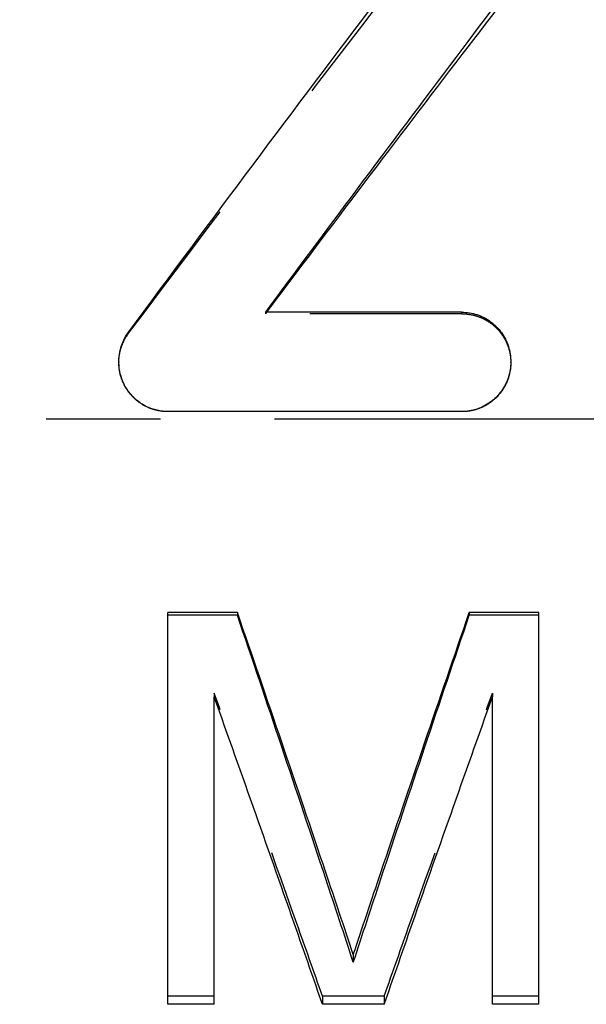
# Model space of a CAD drawing. Header units: millimetres. Extents: x 245 to 346, y 226 to 275.
# Tile 2 of 40: x 274 to 286, y 239 to 259. Entities that reach past the tile are written whole.
import ezdxf

# ---------------------------------------------------------------- set-up
doc = ezdxf.new("R2010")
doc.units = ezdxf.units.MM
doc.header["$LTSCALE"] = 30.734
doc.linetypes.add('CENTER', pattern=[0.6, 0.375, -0.075, 0.075, -0.075])
doc.linetypes.add('HIDDEN', pattern=[0.2, 0.1, -0.1])
doc.layers.get('0').update_dxf_attribs({"linetype": 'CONTINUOUS'})
doc.layers.add('DEFAULT_1', color=7, linetype='CENTER')
doc.layers.add('DEFAULT_2', color=8, linetype='HIDDEN')

msp = doc.modelspace()

# ---------------------------------------------------------------- linework, layer by layer
at = {"color": 7, "linetype": 'CONTINUOUS'}
for p, q in [((283.279, 252.833), (279.313, 252.833)), ((283.279, 250.822), (277.335, 250.822)), ((277.335, 238.834), (277.335, 246.76)), ((278.742, 246.76), (277.335, 246.76)), ((278.742, 246.704), (277.335, 246.704)), ((278.742, 246.76), (278.742, 246.704)), ((283.429, 246.76), (283.429, 246.704)), ((284.835, 246.76), (283.429, 246.76)), ((284.835, 246.704), (283.429, 246.704)), ((284.835, 238.834), (284.835, 246.76)), ((278.273, 238.834), (278.273, 245.051)), ((283.898, 238.834), (283.898, 245.051)), ((281.085, 239.839), (281.085, 239.684)), ((278.273, 238.834), (277.335, 238.834)), ((281.71, 238.834), (280.46, 238.834)), ((284.835, 238.834), (283.898, 238.834))]:
    msp.add_line(p, q, dxfattribs=at)
for points, knots in [([(276.542, 252.431), (278.213, 254.691), (281.43, 258.994), (284.701, 263.257), (286.278, 265.276)], [0, 0, 0, 0, 0.523122, 1, 1, 1, 1]), ([(279.313, 252.833), (280.629, 254.611), (283.199, 258.051), (285.801, 261.466), (287.072, 263.113)], [0, 0, 0, 0, 0.515407, 1, 1, 1, 1]), ([(279.336, 252.833), (280.645, 254.577), (283.207, 257.958), (285.802, 261.314), (287.072, 262.938)], [0, 0, 0, 0, 0.513979, 1, 1, 1, 1]), ([(283.279, 252.833), (283.33, 252.833), (283.434, 252.825), (283.585, 252.788), (283.73, 252.728), (283.863, 252.645), (283.982, 252.543), (284.083, 252.423), (284.165, 252.288), (284.225, 252.141), (284.261, 251.988), (284.269, 251.883), (284.269, 251.831)], [0, 0, 0, 0, 0.099345, 0.197956, 0.297884, 0.398031, 0.497764, 0.597706, 0.698437, 0.799383, 0.899978, 1, 1, 1, 1]), ([(276.345, 251.83), (276.345, 251.897), (276.359, 252.038), (276.424, 252.243), (276.498, 252.372), (276.542, 252.431)], [0, 0, 0, 0, 0.311333, 0.656201, 1, 1, 1, 1]), ([(277.335, 250.824), (277.262, 250.824), (277.115, 250.841), (276.907, 250.914), (276.719, 251.032), (276.562, 251.189), (276.442, 251.377), (276.366, 251.587), (276.346, 251.742), (276.345, 251.823), (276.345, 251.83)], [0, 0, 0, 0, 0.14018, 0.280378, 0.420869, 0.561672, 0.702828, 0.844344, 0.986027, 1, 1, 1, 1]), ([(284.269, 251.831), (284.269, 251.725), (284.236, 251.514), (284.092, 251.228), (283.905, 251.038), (283.727, 250.928), (283.583, 250.868), (283.433, 250.832), (283.33, 250.824), (283.279, 250.824)], [0, 0, 0, 0, 0.202311, 0.403159, 0.604169, 0.704203, 0.803591, 0.901538, 1, 1, 1, 1]), ([(281.085, 239.839), (280.9, 240.394), (280.127, 242.704), (279.343, 245.01), (278.742, 246.76)], [0, 0, 0, 0, 0.240117, 1, 1, 1, 1]), ([(281.085, 239.684), (280.9, 240.247), (280.127, 242.59), (279.343, 244.929), (278.742, 246.704)], [0, 0, 0, 0, 0.240124, 1, 1, 1, 1]), ([(281.085, 239.839), (281.27, 240.394), (282.044, 242.704), (282.828, 245.01), (283.429, 246.76)], [0, 0, 0, 0, 0.240117, 1, 1, 1, 1]), ([(281.085, 239.684), (281.27, 240.247), (282.044, 242.59), (282.828, 244.929), (283.429, 246.704)], [0, 0, 0, 0, 0.240124, 1, 1, 1, 1]), ([(280.46, 238.834), (280.288, 239.331), (279.566, 241.406), (278.834, 243.478), (278.273, 245.051)], [0, 0, 0, 0, 0.23962, 1, 1, 1, 1]), ([(281.71, 238.834), (281.883, 239.331), (282.605, 241.406), (283.337, 243.478), (283.898, 245.051)], [0, 0, 0, 0, 0.23962, 1, 1, 1, 1])]:
    msp.add_open_spline(points, degree=3, knots=knots, dxfattribs=at)
at = {"layer": 'DEFAULT_1', "color": 2, "linetype": 'CENTER'}
msp.add_line((346.335, 250.667), (245.335, 250.667), dxfattribs=at)
at = {"layer": 'DEFAULT_2', "color": 8, "linetype": 'HIDDEN'}
for p, q in [((279.313, 252.802), (279.313, 252.833)), ((283.279, 252.802), (279.313, 252.802)), ((283.279, 252.802), (283.279, 252.833)), ((276.542, 252.406), (276.542, 252.431)), ((276.345, 251.83), (276.345, 251.814)), ((284.269, 251.814), (284.269, 251.831)), ((277.335, 250.822), (277.335, 250.824)), ((283.279, 250.822), (283.279, 250.824)), ((278.273, 245.13), (278.273, 245.051)), ((283.898, 245.13), (283.898, 245.051)), ((278.273, 239), (277.335, 239)), ((280.46, 239), (280.46, 238.834)), ((281.71, 239), (280.46, 239)), ((281.71, 239), (281.71, 238.834)), ((284.835, 239), (283.898, 239))]:
    msp.add_line(p, q, dxfattribs=at)
for points, knots in [([(276.542, 252.406), (278.213, 254.635), (281.431, 258.877), (284.701, 263.08), (286.278, 265.071)], [0, 0, 0, 0, 0.523077, 1, 1, 1, 1]), ([(283.279, 252.802), (283.33, 252.802), (283.434, 252.794), (283.585, 252.758), (283.729, 252.699), (283.863, 252.617), (283.982, 252.516), (284.083, 252.398), (284.165, 252.265), (284.225, 252.12), (284.261, 251.969), (284.269, 251.866), (284.269, 251.814)], [0, 0, 0, 0, 0.100045, 0.199284, 0.299717, 0.400188, 0.500032, 0.599863, 0.70027, 0.800711, 0.900674, 1, 1, 1, 1]), ([(276.345, 251.814), (276.345, 251.88), (276.359, 252.019), (276.424, 252.221), (276.498, 252.348), (276.542, 252.406)], [0, 0, 0, 0, 0.310833, 0.655554, 1, 1, 1, 1]), ([(277.335, 250.822), (277.262, 250.822), (277.116, 250.838), (276.907, 250.91), (276.719, 251.027), (276.562, 251.181), (276.442, 251.367), (276.366, 251.574), (276.346, 251.726), (276.345, 251.807), (276.345, 251.814)], [0, 0, 0, 0, 0.141159, 0.282144, 0.423079, 0.5639, 0.704646, 0.845404, 0.986126, 1, 1, 1, 1]), ([(284.268, 251.76), (284.263, 251.674), (284.228, 251.485), (284.092, 251.219), (283.905, 251.033), (283.727, 250.925), (283.583, 250.866), (283.433, 250.83), (283.33, 250.822), (283.279, 250.822)], [0, 0, 0, 0, 0.172106, 0.379352, 0.587631, 0.691619, 0.795123, 0.897258, 1, 1, 1, 1]), ([(280.46, 239), (280.288, 239.491), (279.566, 241.536), (278.834, 243.579), (278.273, 245.13)], [0, 0, 0, 0, 0.239612, 1, 1, 1, 1]), ([(281.71, 239), (281.883, 239.491), (282.605, 241.536), (283.337, 243.579), (283.898, 245.13)], [0, 0, 0, 0, 0.239612, 1, 1, 1, 1])]:
    msp.add_open_spline(points, degree=3, knots=knots, dxfattribs=at)
for points in [[(279.313, 252.802), (279.318, 252.809), (279.323, 252.815), (279.328, 252.822)], [(279.328, 252.822), (279.33, 252.825), (279.333, 252.829), (279.336, 252.833)], [(284.269, 251.814), (284.269, 251.796), (284.269, 251.778), (284.268, 251.76)]]:
    msp.add_open_spline(points, degree=3, dxfattribs=at)

doc.saveas('drawing.dxf')
